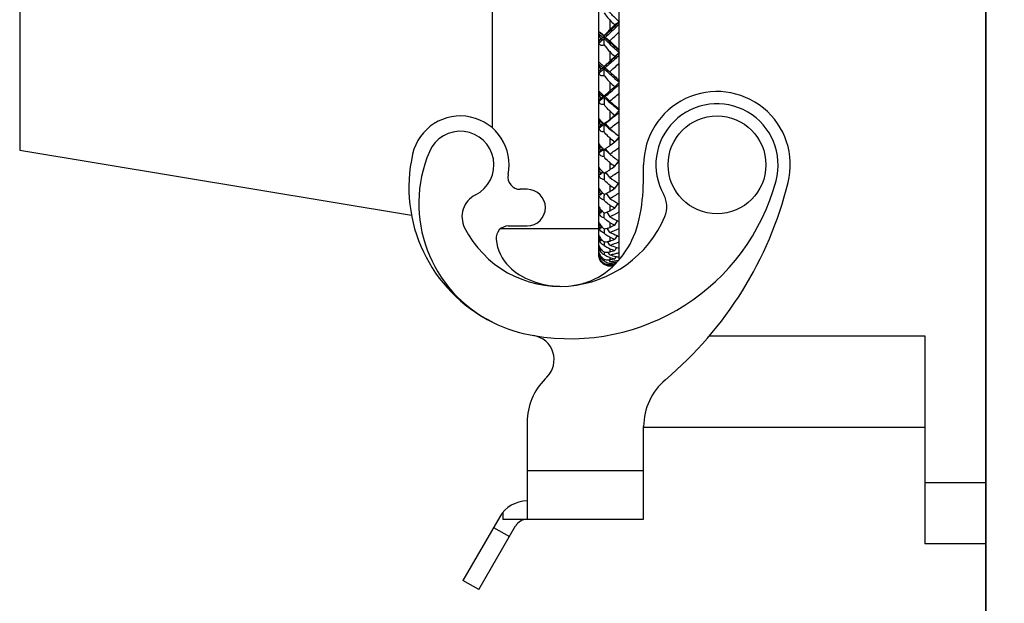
# Model space of a CAD drawing. Header units: millimetres. Extents: x 4164 to 11013, y 682 to 4081.
# Tile 5 of 35: x 4762 to 4842, y 1774 to 1822. Entities that reach past the tile are written whole.
import ezdxf

# ---------------------------------------------------------------- set-up
doc = ezdxf.new("R2010")
doc.units = ezdxf.units.MM
doc.layers.add('dim', color=82, linetype='Continuous', lineweight=9)
doc.layers.add('LAY0001', color=7, linetype='Continuous')
doc.styles.add('TH_GBDIM', font='romans.shx', dxfattribs={"width": 0.8, "bigfont": 'gbcbig.shx'})
doc.dimstyles.new('TH_GBDIM', dxfattribs={"dimtxt": 3.5, "dimasz": 2.5, "dimexe": 2, "dimexo": 0, "dimgap": 1.5, "dimtad": 1, "dimdec": 1, "dimdsep": 46, "dimtxsty": 'TH_GBDIM', "dimcen": 2.5, "dimclrd": 3, "dimclre": 3, "dimclrt": 3, "dimadec": 0, "dimazin": 2, "dimtfac": 0.714286, "dimtdec": 1, "dimtmove": 0, "dimatfit": 3, "dimfxl": 1, "dimtzin": 0, "dimlwd": -1, "dimlwe": -1, "dimarcsym": 0})

# ---------------------------------------------------------------- blocks, each defined once
blk = doc.blocks.new('*D19')
at = {"layer": 'Defpoints', "color": 0, "transparency": 16777216}
for p in [(4677.892, 2109.731), (5060.954, 2109.731), (4954.161, 1733.731)]:
    blk.add_point(p, dxfattribs=at)
at = {"layer": 'dim', "color": 3, "transparency": 16777216}
for p, q in [((5060.954, 2109.731), (4671.895, 2109.731)), ((4677.892, 1757.731), (4677.892, 2085.731)), ((4954.161, 1733.731), (4671.895, 1733.731))]:
    blk.add_line(p, q, dxfattribs=at)
for points in [[(4673.892, 2085.731), (4681.892, 2085.731), (4677.892, 2109.731)], [(4673.892, 1757.731), (4681.892, 1757.731), (4677.892, 1733.731)]]:
    blk.add_solid(points, dxfattribs=at)
at = {"layer": 'dim', "color": 3, "transparency": 16777216, "insert": (4656.895, 1921.731), "char_height": 30, "attachment_point": 5, "rotation": 90, "style": 'TH_GBDIM'}
blk.add_mtext('376', dxfattribs=at)
blk = doc.blocks.new('*D20')
at = {"layer": 'Defpoints', "color": 0, "transparency": 16777216}
for p in [(4574.246, 2349.733), (6545.377, 2349.733), (4950.954, 1733.731)]:
    blk.add_point(p, dxfattribs=at)
at = {"layer": 'dim', "color": 3, "transparency": 16777216}
for p, q in [((6545.377, 2349.733), (4568.249, 2349.733)), ((4574.246, 1757.731), (4574.246, 2325.733)), ((4950.954, 1733.731), (4568.249, 1733.731))]:
    blk.add_line(p, q, dxfattribs=at)
for points in [[(4570.246, 2325.733), (4578.246, 2325.733), (4574.246, 2349.733)], [(4570.246, 1757.731), (4578.246, 1757.731), (4574.246, 1733.731)]]:
    blk.add_solid(points, dxfattribs=at)
at = {"layer": 'dim', "color": 3, "transparency": 16777216, "insert": (4553.249, 2041.732), "char_height": 30, "attachment_point": 5, "rotation": 90, "style": 'TH_GBDIM'}
blk.add_mtext('616', dxfattribs=at)

msp = doc.modelspace()

# ---------------------------------------------------------------- linework, layer by layer
at = {"color": 7, "linetype": 'Continuous'}
for p, q in [((4840.954, 1948.731), (4840.954, 1750.731)), ((4810.954, 1802.463), (4810.954, 1868.999)), ((4809.25, 1864.56), (4809.25, 1802.904)), ((4800.556, 1858.197), (4800.556, 1813.264)), ((4761.907, 1856.018), (4761.907, 1811.445)), ((4810.174, 1822.101), (4810.174, 1821.272)), ((4810.954, 1821.916), (4810.598, 1821.682)), ((4809.293, 1820.96), (4809.292, 1821.14)), ((4809.615, 1820.654), (4809.448, 1820.532)), ((4809.804, 1820.654), (4809.615, 1820.654)), ((4809.714, 1820.056), (4809.711, 1820.566)), ((4809.803, 1820.654), (4810.182, 1820.378)), ((4809.293, 1820.356), (4809.292, 1820.18)), ((4810.174, 1819.497), (4810.174, 1818.702)), ((4810.954, 1819.378), (4810.598, 1819.094)), ((4809.293, 1818.468), (4809.292, 1818.641)), ((4809.615, 1818.176), (4809.448, 1818.031)), ((4809.804, 1818.176), (4809.615, 1818.176)), ((4809.714, 1817.553), (4809.711, 1818.091)), ((4809.803, 1818.175), (4810.182, 1817.848)), ((4809.293, 1817.892), (4809.292, 1817.744)), ((4809.339, 1817.766), (4809.292, 1817.725)), ((4809.292, 1817.744), (4809.292, 1817.725)), ((4809.304, 1817.901), (4809.293, 1817.892)), ((4810.174, 1817.009), (4810.174, 1816.253)), ((4810.783, 1816.649), (4810.504, 1816.412)), ((4810.954, 1816.957), (4810.598, 1816.624)), ((4810.965, 1816.967), (4810.821, 1817.094)), ((4810.954, 1816.795), (4810.922, 1816.768)), ((4810.954, 1816.794), (4810.923, 1816.768)), ((4809.293, 1816.1), (4809.292, 1816.264)), ((4809.4, 1816.007), (4809.293, 1816.1)), ((4809.471, 1815.946), (4809.4, 1816.007)), ((4809.665, 1815.706), (4809.432, 1815.514)), ((4809.615, 1815.822), (4809.448, 1815.656)), ((4809.579, 1815.854), (4809.471, 1815.946)), ((4809.615, 1815.823), (4809.579, 1815.854)), ((4809.804, 1815.823), (4809.615, 1815.823)), ((4809.681, 1815.894), (4809.714, 1815.864)), ((4809.711, 1815.743), (4809.712, 1815.495)), ((4809.983, 1815.51), (4809.711, 1815.742)), ((4810.182, 1815.445), (4809.803, 1815.823)), ((4809.944, 1815.94), (4809.804, 1815.823)), ((4810.504, 1816.412), (4810.365, 1816.294)), ((4809.432, 1815.514), (4809.292, 1815.399)), ((4809.293, 1815.503), (4809.292, 1815.399)), ((4809.293, 1815.556), (4809.293, 1815.503)), ((4809.712, 1815.495), (4809.714, 1815.181)), ((4810.954, 1814.774), (4810.869, 1814.848)), ((4810.954, 1814.774), (4810.869, 1814.848)), ((4810.174, 1814.654), (4810.174, 1813.945)), ((4810.504, 1814.162), (4810.364, 1814.052)), ((4810.954, 1814.67), (4810.598, 1814.292)), ((4810.965, 1814.681), (4810.821, 1814.801)), ((4810.954, 1814.52), (4810.922, 1814.495)), ((4810.954, 1814.52), (4810.922, 1814.495)), ((4809.293, 1813.873), (4809.292, 1814.027)), ((4809.386, 1813.292), (4809.292, 1813.22)), ((4809.293, 1813.268), (4809.292, 1813.22)), ((4809.4, 1813.787), (4809.293, 1813.873)), ((4809.448, 1813.426), (4809.615, 1813.613)), ((4809.615, 1813.614), (4809.507, 1813.7)), ((4809.694, 1813.614), (4809.615, 1813.614)), ((4809.712, 1813.345), (4809.711, 1813.54)), ((4809.983, 1813.321), (4809.711, 1813.539)), ((4809.712, 1813.28), (4809.712, 1813.345)), ((4809.714, 1812.958), (4809.712, 1813.28)), ((4809.804, 1813.614), (4809.741, 1813.614)), ((4809.803, 1813.613), (4810.182, 1813.19)), ((4810.174, 1812.454), (4810.174, 1811.797)), ((4810.954, 1812.536), (4810.598, 1812.117)), ((4809.293, 1811.807), (4809.292, 1811.949)), ((4809.4, 1811.727), (4809.293, 1811.807)), ((4809.615, 1811.567), (4809.543, 1811.62)), ((4809.579, 1811.594), (4809.543, 1811.62)), ((4810.954, 1812.401), (4810.922, 1812.377)), ((4810.954, 1812.401), (4810.922, 1812.377)), ((4761.907, 1811.445), (4793.96, 1806.103)), ((4809.293, 1811.34), (4809.292, 1811.221)), ((4809.339, 1811.239), (4809.292, 1811.206)), ((4809.292, 1811.221), (4809.292, 1811.206)), ((4809.448, 1811.36), (4809.615, 1811.566)), ((4809.712, 1811.299), (4809.711, 1811.499)), ((4809.983, 1811.297), (4809.711, 1811.498)), ((4809.714, 1810.902), (4809.712, 1811.299)), ((4809.817, 1811.55), (4810.182, 1811.1)), ((4810.079, 1811.227), (4809.983, 1811.297)), ((4809.293, 1809.916), (4809.292, 1810.046)), ((4810.174, 1810.424), (4810.174, 1809.825)), ((4810.598, 1810.115), (4810.931, 1810.544)), ((4810.954, 1810.453), (4810.922, 1810.432)), ((4810.954, 1810.453), (4810.923, 1810.432)), ((4810.954, 1810.522), (4810.929, 1810.541)), ((4809.293, 1809.494), (4809.292, 1809.387)), ((4809.386, 1809.433), (4809.292, 1809.374)), ((4809.339, 1809.404), (4809.292, 1809.374)), ((4809.292, 1809.387), (4809.292, 1809.374)), ((4809.4, 1809.844), (4809.293, 1809.916)), ((4809.448, 1809.475), (4809.596, 1809.673)), ((4809.663, 1809.608), (4809.572, 1809.551)), ((4809.711, 1809.563), (4809.712, 1809.436)), ((4809.712, 1809.436), (4809.712, 1809.369)), ((4809.712, 1809.369), (4809.714, 1809.03)), ((4810.182, 1809.192), (4809.854, 1809.63)), ((4810.174, 1808.583), (4810.174, 1808.045)), ((4810.598, 1808.304), (4810.896, 1808.717)), ((4810.922, 1808.673), (4810.821, 1808.613)), ((4810.954, 1808.668), (4810.891, 1808.71)), ((4810.954, 1808.668), (4810.891, 1808.71)), ((4803.418, 1808.231), (4802.853, 1808.231)), ((4809.293, 1808.218), (4809.292, 1808.334)), ((4809.293, 1807.843), (4809.292, 1807.75)), ((4809.39, 1807.792), (4809.292, 1807.738)), ((4809.292, 1807.75), (4809.292, 1807.738)), ((4809.411, 1808.146), (4809.293, 1808.218)), ((4809.448, 1807.784), (4809.572, 1807.962)), ((4809.617, 1807.918), (4809.494, 1807.85)), ((4809.714, 1807.357), (4809.712, 1807.696)), ((4809.936, 1807.833), (4809.847, 1807.887)), ((4809.936, 1807.833), (4809.847, 1807.886)), ((4809.892, 1807.896), (4810.182, 1807.482)), ((4809.293, 1806.725), (4809.292, 1806.826)), ((4810.174, 1806.943), (4810.174, 1806.472)), ((4810.598, 1806.697), (4810.855, 1807.075)), ((4810.954, 1807.016), (4810.855, 1807.075)), ((4810.954, 1807.016), (4810.855, 1807.075)), ((4809.293, 1806.401), (4809.292, 1806.311)), ((4809.356, 1806.341), (4809.292, 1806.311)), ((4809.37, 1806.684), (4809.293, 1806.725)), ((4809.448, 1806.303), (4809.551, 1806.459)), ((4809.567, 1806.442), (4809.527, 1806.422)), ((4809.712, 1806.235), (4809.712, 1806.305)), ((4809.714, 1805.897), (4809.712, 1806.235)), ((4809.93, 1806.364), (4810.182, 1805.983)), ((4801.881, 1805.231), (4803.418, 1805.231)), ((4809.293, 1805.45), (4809.292, 1805.535)), ((4809.293, 1805.179), (4809.292, 1805.105)), ((4809.344, 1805.427), (4809.293, 1805.45)), ((4809.448, 1805.042), (4809.531, 1805.173)), ((4810.174, 1805.52), (4810.174, 1805.119)), ((4810.598, 1805.308), (4810.818, 1805.649)), ((4809.25, 1805.004), (4801.248, 1805.004)), ((4809.339, 1805.123), (4809.292, 1805.105)), ((4809.293, 1804.402), (4809.292, 1804.472)), ((4809.327, 1804.389), (4809.293, 1804.402)), ((4809.712, 1804.999), (4809.713, 1804.864)), ((4809.713, 1804.864), (4809.714, 1804.66)), ((4810.182, 1804.707), (4809.969, 1805.044)), ((4810.781, 1804.443), (4810.598, 1804.148)), ((4809.293, 1804.187), (4809.292, 1804.13)), ((4809.309, 1804.135), (4809.292, 1804.13)), ((4809.293, 1803.596), (4809.292, 1803.643)), ((4809.293, 1803.59), (4809.293, 1803.596)), ((4809.315, 1803.584), (4809.293, 1803.59)), ((4809.448, 1804.012), (4809.512, 1804.118)), ((4809.712, 1803.929), (4809.713, 1803.791)), ((4809.713, 1803.791), (4809.714, 1803.658)), ((4810.182, 1803.666), (4810.009, 1803.949)), ((4810.174, 1804.323), (4810.174, 1803.996)), ((4809.293, 1803.433), (4809.292, 1803.392)), ((4809.31, 1803.396), (4809.292, 1803.392)), ((4809.292, 1803.053), (4809.292, 1803.057)), ((4809.293, 1803.021), (4809.292, 1803.053)), ((4809.293, 1802.922), (4809.292, 1802.902)), ((4809.292, 1802.902), (4809.292, 1802.899)), ((4809.292, 1802.902), (4809.292, 1802.899)), ((4809.311, 1803.018), (4809.293, 1803.021)), ((4809.448, 1803.222), (4809.495, 1803.3)), ((4809.713, 1803.096), (4809.714, 1802.963)), ((4809.714, 1802.963), (4809.714, 1802.897)), ((4810.182, 1802.866), (4810.05, 1803.087)), ((4810.174, 1803.364), (4810.174, 1803.112)), ((4810.743, 1803.467), (4810.598, 1803.226)), ((4809.292, 1802.716), (4809.292, 1802.718)), ((4809.293, 1802.7), (4809.292, 1802.716)), ((4809.448, 1802.677), (4809.477, 1802.727)), ((4809.448, 1802.382), (4809.461, 1802.404)), ((4809.714, 1802.385), (4809.713, 1802.51)), ((4809.714, 1802.125), (4809.714, 1802.176)), ((4810.094, 1802.465), (4810.182, 1802.315)), ((4810.148, 1802.075), (4810.182, 1802.016)), ((4810.174, 1802.649), (4810.174, 1802.475)), ((4810.174, 1802.15), (4810.174, 1802.09)), ((4810.174, 1801.973), (4810.316, 1801.966)), ((4810.174, 1801.973), (4810.316, 1801.966)), ((4810.182, 1802.315), (4810.28, 1802.328)), ((4810.182, 1802.016), (4810.28, 1802.021)), ((4810.182, 1802.016), (4810.28, 1802.021)), ((4810.476, 1802.03), (4810.551, 1802.034)), ((4810.506, 1801.991), (4810.476, 1801.993)), ((4810.504, 1802.137), (4810.598, 1802.125)), ((4810.598, 1802.55), (4810.703, 1802.729)), ((4810.598, 1802.125), (4810.661, 1802.233)), ((4810.734, 1802.221), (4810.661, 1802.233)), ((4810.869, 1802.416), (4810.92, 1802.424)), ((4818.329, 1796.231), (4835.954, 1796.231)), ((4835.954, 1796.231), (4835.954, 1779.231)), ((4804.89, 1792.719), (4805.043, 1792.872)), ((4803.426, 1789.184), (4803.426, 1781.231)), ((4812.954, 1781.231), (4812.954, 1788.824)), ((4835.954, 1788.731), (4812.954, 1788.731)), ((4803.426, 1785.231), (4812.954, 1785.231)), ((4835.954, 1784.231), (4840.954, 1784.231)), ((4801.176, 1781.432), (4798.173, 1776.231)), ((4801.426, 1781.791), (4801.426, 1781.231)), ((4801.426, 1781.231), (4812.954, 1781.231)), ((4799.472, 1775.481), (4802.475, 1780.682)), ((4800.673, 1780.561), (4801.972, 1779.811)), ((4840.954, 1779.231), (4835.954, 1779.231)), ((4799.472, 1775.481), (4798.173, 1776.231))]:
    msp.add_line(p, q, dxfattribs=at)
msp.add_circle((4818.954, 1810.231), 4, dxfattribs=at)
for centre, radius, start, end in [((4985.941, 1999.41), 249.665, 225.25031, 225.38716), ((4689.907, 1946.123), 173.355, 313.92884, 314.12373), ((4954.719, 1973.645), 210.859, 226.39493, 226.51549), ((4702.613, 1935.735), 157.14, 312.7567, 312.91643), ((4804.921, 1825.641), 6.98, 313.34344, 314.39368), ((4690.407, 1946.542), 173.963, 313.51209, 313.86386), ((4940.509, 1955.028), 187.392, 225.93472, 226.26245), ((4939.036, 1954.505), 186.635, 226.33414, 226.51381), ((4716.667, 1920.29), 138.071, 312.62815, 312.86774), ((4918.436, 1938.11), 161.945, 227.62761, 227.78142), ((4805.161, 1823.132), 6.791, 312.06792, 313.12507), ((4717.878, 1919.958), 137.646, 312.11216, 312.54702), ((4804.629, 1823.264), 7.115, 311.0792, 311.23076), ((4911.909, 1927.699), 149.718, 227.19884, 227.45421), ((4870.491, 1884.573), 90.077, 228.27323, 228.51458), ((4906.478, 1921.824), 141.718, 227.46573, 227.62011), ((4907.92, 1924.424), 145.232, 227.6985, 227.92425), ((4736.571, 1900.835), 112.123, 311.03, 311.31784), ((4752.527, 1885.168), 89.937, 310.3719, 310.48836), ((4802.029, 1824.98), 12.013, 309.4713, 309.75684), ((4805.734, 1820.402), 6.126, 310.48271, 311.24603), ((4802.686, 1824.473), 11.114, 309.22484, 309.44368), ((4805.895, 1811.301), 5.977, 49.164, 50.02576), ((4804.626, 1821.673), 7.813, 311.21284, 311.51099), ((4747.934, 1890.114), 96.68, 309.89615, 310.22179), ((4738.117, 1900.101), 111.175, 310.40665, 310.93142), ((4818.954, 1810.231), 6, 346.03329, 180), ((4881.944, 1899.543), 110.634, 229.42517, 229.70704), ((4887.756, 1903.932), 117.676, 228.75972, 229.20301), ((4855.721, 1868.721), 70.167, 229.76405, 230.21596), ((4818.954, 1810.231), 5, 344.97144, 209.42256), ((4797.954, 1810.231), 4, 348.46304, 167.16736), ((4742.324, 1900.459), 109.98, 307.93988, 308.21793), ((4885.627, 1902.58), 115.863, 229.36553, 229.64124), ((4751.973, 1885.538), 92.265, 309.10946, 309.4496), ((4749.253, 1891.734), 98.838, 308.29478, 308.50137), ((4764.64, 1872.385), 74.117, 308.50451, 308.64221), ((4827.187, 1813.199), 17.894, 179.46602, 179.77867), ((4858.172, 1749.727), 80.128, 127.33872, 127.50693), ((4836.033, 1846.712), 42.349, 231.03103, 231.21712), ((4787.571, 1842.258), 36.261, 307.35513, 307.5399), ((4815.834, 1820.266), 9.053, 226.93174, 227.46878), ((4798.079, 1828.576), 19.01, 307.5539, 307.72932), ((4805.989, 1818.202), 5.967, 308.59749, 309.35986), ((4804.973, 1819.447), 7.574, 309.3272, 309.62626), ((4806.72, 1809.788), 4.914, 51.12955, 51.57222), ((4757.976, 1880.397), 84.535, 307.8132, 307.93359), ((4803.934, 1821.613), 9.886, 307.2359, 309.13713), ((4866.841, 1884.411), 91.031, 231.34675, 231.67988), ((4753.647, 1884.597), 91.078, 308.36955, 308.99194), ((4797.954, 1810.231), 2.75, 296.72895, 157.05506), ((4868.874, 1885.882), 94.007, 231.36086, 231.69093), ((4870.954, 1887.281), 95.827, 230.64015, 231.23488), ((4811.318, 1812.278), 2.079, 193.10516, 197.24716), ((4837.351, 1849.134), 46.697, 233.23212, 233.4508), ((4812.775, 1814.861), 4.555, 224.67802, 226.70895), ((4806.565, 1816.613), 6.019, 305.61367, 306.84286), ((4764.192, 1873.175), 76.692, 306.83881, 307.23563), ((4765.872, 1872.148), 75.434, 305.9725, 306.70072), ((4765.713, 1873.729), 76.21, 306.13048, 306.25577), ((4773.062, 1863.709), 63.784, 306.25563, 306.41091), ((4806.053, 1808.386), 12.306, 167.16736, 243.48636), ((4805.409, 1807.075), 10.846, 157.05506, 243.85573), ((4813.39, 1815.508), 5.448, 226.66614, 227.55985), ((4799.214, 1826.307), 18.151, 305.15752, 305.33566), ((4808.132, 1814.234), 3.169, 299.94877, 302.11624), ((4857.885, 1874.096), 79.02, 232.86587, 233.54226), ((4855.898, 1872.698), 77.257, 233.71265, 234.10177), ((4774.034, 1863.025), 64.315, 304.18909, 304.64696), ((4779.469, 1857.469), 56.584, 303.60101, 303.77035), ((4802.853, 1809.231), 1, 168.46304, 270), ((4811.603, 1810.484), 2.38, 198.64721, 205.10271), ((4827.275, 1836.118), 31.779, 235.77182, 235.96559), ((4811.632, 1811.741), 2.902, 222.25693, 225.36387), ((4812.01, 1812.118), 3.437, 225.29226, 225.88193), ((4812.146, 1812.258), 3.632, 225.88299, 226.62715), ((4812.289, 1812.409), 3.84, 226.6272, 227.46488), ((4812.38, 1812.509), 3.975, 227.4619, 227.87465), ((4878.26, 1911.76), 122.997, 236.1666, 236.28163), ((4807.875, 1813.209), 4.092, 303.31305, 304.19152), ((4775.647, 1861.994), 63.093, 303.18665, 304.02879), ((4806.925, 1813.46), 17.455, 260.23635, 344.97144), ((4845.659, 1862.092), 64.206, 236.44982, 236.90262), ((4847.522, 1863.455), 65.87, 235.46709, 236.213), ((4794.83, 1816.231), 30.859, 310.15548, 346.03329), ((4800.09, 1805.988), 2, 116.72895, 206.83478), ((4803.418, 1806.731), 1.5, 270, 90), ((4811.447, 1808.747), 2.219, 198.92715, 205.71947), ((4811.42, 1809.777), 2.59, 224.47729, 225.11669), ((4811.551, 1809.909), 2.776, 225.12782, 226.83135), ((4811.701, 1810.069), 2.995, 226.82591, 228.43801), ((4862.363, 1808.005), 52.652, 180.19065, 180.33683), ((4808.645, 1810.576), 2.957, 299.96303, 301.13674), ((4782.028, 1854.642), 54.438, 301.1328, 301.65557), ((4783.534, 1853.662), 53.317, 299.98586, 300.9488), ((4812.857, 1806.792), 2, 336.99484, 29.42256), ((4837.487, 1853.495), 53.973, 239.59905, 240.1195), ((4839.204, 1854.79), 55.501, 238.47189, 239.28333), ((4806.053, 1809.681), 9.392, 274.54863, 336.99484), ((4810.046, 1806.54), 0.788, 196.93661, 201.3458), ((4811.273, 1807.215), 2.04, 199.36246, 206.55589), ((4811.073, 1807.906), 2.101, 223.55107, 225.18063), ((4811.192, 1808.025), 2.269, 225.18391, 227.25971), ((4811.288, 1808.129), 2.411, 227.25379, 229.23735), ((4809.135, 1808.456), 2.24, 296.15728, 297.65361), ((4788.556, 1847.74), 46.587, 297.64799, 298.23825), ((4789.937, 1846.853), 45.609, 296.35132, 297.43923), ((4832.475, 1847.74), 47.335, 241.90315, 242.77282), ((4801.881, 1804.231), 1, 90, 185.29088), ((4811.092, 1805.902), 1.855, 201.49045, 207.63505), ((4810.875, 1806.411), 1.827, 222.64362, 227.98265), ((4830.916, 1846.547), 45.973, 243.18033, 243.77091), ((4793.909, 1842.13), 40.428, 293.72407, 294.3821), ((4832.141, 1847.108), 46.62, 242.78261, 242.97037), ((4806.104, 1809.031), 8.74, 206.83478, 274.54863), ((4810.089, 1805.343), 0.832, 196.68454, 202.2683), ((4810.987, 1806.532), 1.992, 227.92099, 230.29024), ((4795.163, 1841.368), 39.618, 292.2779, 293.4903), ((4826.994, 1842.07), 40.971, 245.77323, 246.68903), ((4826.725, 1841.462), 40.306, 246.69806, 246.96556), ((4810.128, 1804.378), 0.873, 196.57686, 201.95383), ((4810.09, 1804.362), 0.831, 201.93007, 207.39215), ((4810.018, 1804.324), 0.75, 207.36791, 213.23668), ((4810.896, 1804.815), 1.656, 204.04449, 209.01434), ((4810.754, 1805.239), 1.674, 228.83724, 231.61035), ((4825.596, 1841.012), 39.798, 247.20082, 247.86137), ((4798.329, 1837.69), 35.715, 289.36898, 290.09158), ((4799.467, 1837.075), 35.086, 287.78161, 289.11118), ((4822.49, 1837.625), 36.121, 250.07683, 251.02103), ((4810.195, 1802.904), 0.945, 180, 194.78939), ((4810.158, 1803.65), 0.904, 196.59602, 201.80472), ((4810.177, 1803.165), 0.924, 196.74257, 201.8158), ((4810.468, 1803.346), 1.219, 195.42365, 197.37485), ((4810.497, 1803.355), 1.249, 197.38313, 208.95598), ((4810.136, 1803.64), 0.88, 201.78121, 206.99625), ((4810.174, 1803.163), 0.921, 201.79223, 206.79381), ((4810.073, 1803.608), 0.809, 206.97337, 212.50214), ((4810.692, 1803.962), 1.448, 205.35231, 210.74976), ((4809.923, 1803.148), 0.669, 216.37041, 219.15069), ((4810.033, 1803.583), 0.762, 212.55281, 218.30786), ((4810.491, 1803.352), 1.242, 208.95337, 212.91532), ((4809.978, 1803.527), 0.683, 235.77936, 247.28089), ((4809.876, 1804.251), 1.177, 278.49371, 284.66593), ((4821.243, 1836.73), 35.155, 251.64746, 252.374), ((4802.031, 1834.337), 32.269, 284.61674, 285.39613), ((4803.229, 1833.211), 31.132, 282.90383, 283.46017), ((4818.732, 1834.299), 32.576, 254.78343, 255.73183), ((4802.935, 1834.451), 32.406, 283.45627, 283.81336), ((4802.992, 1834.222), 32.17, 283.8129, 284.33019), ((4822.3, 1837.086), 35.549, 251.02877, 251.38808), ((4810.169, 1802.922), 0.917, 197.00304, 198.89001), ((4810.31, 1802.999), 1.06, 196.39539, 198.51189), ((4810.194, 1802.931), 0.943, 198.89248, 201.97269), ((4810.311, 1802.999), 1.061, 198.47518, 213.3927), ((4810.188, 1802.927), 0.936, 201.91244, 211.66804), ((4810.195, 1802.904), 0.945, 202.18408, 267.03362), ((4810.125, 1803.138), 0.865, 206.77212, 211.99847), ((4810.225, 1803.017), 0.98, 207.03944, 211.64759), ((4810.096, 1803.121), 0.831, 212.04514, 217.41386), ((4810.247, 1803.031), 1.006, 211.71042, 218.59827), ((4810.157, 1802.909), 0.9, 211.75453, 216.77017), ((4810.298, 1802.991), 1.046, 213.40544, 215.61067), ((4810.07, 1802.909), 0.815, 217.74417, 220.26337), ((4810.275, 1803.053), 1.042, 218.55142, 224.82533), ((4810.279, 1803.058), 1.048, 224.85821, 237.37136), ((4810.053, 1803.077), 0.771, 233.39849, 243.8809), ((4810.142, 1802.892), 0.878, 231.37583, 240.84391), ((4810.369, 1803.228), 1.067, 232.16267, 241.86981), ((4810.238, 1802.924), 0.956, 236.73485, 246.97152), ((4810.227, 1802.898), 0.927, 246.99801, 257.04666), ((4810.33, 1803.157), 0.986, 241.88774, 251.52964), ((4810.309, 1803.095), 0.921, 251.5551, 261.56065), ((4810.222, 1802.882), 0.911, 257.07466, 266.95435), ((4810, 1803.513), 1.052, 275.11973, 279.55049), ((4810.103, 1803.056), 0.969, 272.18627, 274.21888), ((4817.616, 1833.598), 31.831, 256.47959, 257.26325), ((4805.212, 1832.021), 29.959, 279.53312, 280.35634), ((4814.326, 1830.404), 28.524, 261.62935, 261.91643), ((4808.064, 1830.712), 28.7, 274.21669, 275.06593), ((4815.51, 1832.023), 30.182, 259.83122, 260.75381), ((4806.208, 1831.583), 29.537, 277.92438, 278.30883), ((4809.004, 1830.55), 28.558, 272.55986, 272.95397), ((4812.631, 1830.73), 28.818, 265.32025, 265.71158), ((4814.833, 1833.951), 32.107, 261.91113, 262.25068), ((4811.703, 1830.977), 29.044, 267.26152, 267.57416), ((4806.142, 1832.04), 29.998, 278.30735, 279.06592), ((4818.618, 1833.865), 32.126, 255.73779, 256.19897), ((4806.053, 1808.386), 12.306, 243.85519, 260.23188), ((4803.629, 1794.286), 2, 315, 80.24702), ((4808.426, 1789.184), 5, 135, 180), ((4817.954, 1788.824), 5, 130.15548, 180), ((4803.426, 1780.133), 2.598, 90, 150), ((4803.426, 1780.133), 1.098, 90, 150)]:
    msp.add_arc(centre, radius, start, end, dxfattribs=at)
for points, knots in [([(4810.965, 1821.923), (4810.755, 1822.125), (4810.336, 1822.531), (4809.92, 1822.941), (4809.711, 1823.146)], [0, 0, 0, 0, 0.499113, 1, 1, 1, 1]), ([(4809.714, 1822.669), (4809.748, 1822.617), (4809.887, 1822.417), (4810.045, 1822.229), (4810.174, 1822.101)], [0, 0, 0, 0, 0.252365, 1, 1, 1, 1]), ([(4809.711, 1820.741), (4809.816, 1820.839), (4810.234, 1821.233), (4810.652, 1821.626), (4810.965, 1821.923)], [0, 0, 0, 0, 0.24912, 1, 1, 1, 1]), ([(4810.954, 1821.733), (4810.858, 1821.642), (4810.475, 1821.282), (4810.092, 1820.922), (4809.804, 1820.654)], [0, 0, 0, 0, 0.250793, 1, 1, 1, 1]), ([(4809.292, 1821.14), (4809.316, 1821.128), (4809.374, 1821.091), (4809.517, 1820.985), (4809.632, 1820.886), (4809.714, 1820.813)], [0, 0, 0, 0, 0.150769, 0.382916, 1, 1, 1, 1]), ([(4809.293, 1820.96), (4809.302, 1820.924), (4809.344, 1820.778), (4809.4, 1820.637), (4809.448, 1820.532)], [0, 0, 0, 0, 0.243228, 1, 1, 1, 1]), ([(4809.448, 1820.532), (4809.432, 1820.515), (4809.38, 1820.457), (4809.328, 1820.399), (4809.293, 1820.356)], [0, 0, 0, 0, 0.294798, 1, 1, 1, 1]), ([(4810.965, 1819.387), (4810.86, 1819.484), (4810.439, 1819.874), (4810.024, 1820.269), (4809.711, 1820.565)], [0, 0, 0, 0, 0.249188, 1, 1, 1, 1]), ([(4810.174, 1821.272), (4810.133, 1821.232), (4809.977, 1821.081), (4809.825, 1820.927), (4809.714, 1820.813)], [0, 0, 0, 0, 0.266692, 1, 1, 1, 1]), ([(4809.804, 1820.654), (4809.899, 1820.563), (4810.281, 1820.202), (4810.666, 1819.843), (4810.954, 1819.574)], [0, 0, 0, 0, 0.250747, 1, 1, 1, 1]), ([(4809.292, 1820.18), (4809.308, 1820.144), (4809.353, 1820.077), (4809.462, 1820.02), (4809.588, 1820.017), (4809.672, 1820.04), (4809.714, 1820.056)], [0, 0, 0, 0, 0.243207, 0.474659, 0.722779, 1, 1, 1, 1]), ([(4809.714, 1820.056), (4809.748, 1820.005), (4809.886, 1819.807), (4810.044, 1819.622), (4810.174, 1819.497)], [0, 0, 0, 0, 0.25415, 1, 1, 1, 1]), ([(4809.711, 1818.259), (4809.816, 1818.352), (4810.234, 1818.727), (4810.652, 1819.103), (4810.965, 1819.387)], [0, 0, 0, 0, 0.248948, 1, 1, 1, 1]), ([(4810.954, 1819.205), (4810.858, 1819.118), (4810.476, 1818.774), (4810.092, 1818.431), (4809.804, 1818.176)], [0, 0, 0, 0, 0.250948, 1, 1, 1, 1]), ([(4809.292, 1818.641), (4809.35, 1818.596), (4809.491, 1818.475), (4809.63, 1818.352), (4809.714, 1818.276)], [0, 0, 0, 0, 0.394589, 1, 1, 1, 1]), ([(4809.293, 1818.468), (4809.302, 1818.432), (4809.343, 1818.282), (4809.4, 1818.137), (4809.448, 1818.031)], [0, 0, 0, 0, 0.245344, 1, 1, 1, 1]), ([(4810.174, 1818.702), (4810.133, 1818.664), (4809.979, 1818.522), (4809.826, 1818.38), (4809.714, 1818.276)], [0, 0, 0, 0, 0.269524, 1, 1, 1, 1]), ([(4809.292, 1817.725), (4809.308, 1817.685), (4809.352, 1817.611), (4809.496, 1817.516), (4809.633, 1817.529), (4809.714, 1817.553)], [0, 0, 0, 0, 0.257104, 0.495815, 1, 1, 1, 1]), ([(4809.448, 1818.031), (4809.436, 1818.019), (4809.392, 1817.98), (4809.349, 1817.941), (4809.318, 1817.914)], [0, 0, 0, 0, 0.287404, 1, 1, 1, 1]), ([(4809.714, 1817.553), (4809.748, 1817.503), (4809.885, 1817.308), (4810.043, 1817.128), (4810.174, 1817.009)], [0, 0, 0, 0, 0.25579, 1, 1, 1, 1]), ([(4809.292, 1816.263), (4809.342, 1816.211), (4809.472, 1816.087), (4809.602, 1815.966), (4809.681, 1815.894)], [0, 0, 0, 0, 0.405837, 1, 1, 1, 1]), ([(4809.448, 1815.656), (4809.433, 1815.645), (4809.382, 1815.609), (4809.331, 1815.574), (4809.293, 1815.556)], [0, 0, 0, 0, 0.309771, 1, 1, 1, 1]), ([(4810.174, 1816.253), (4810.136, 1816.22), (4809.995, 1816.098), (4809.852, 1815.977), (4809.747, 1815.89)], [0, 0, 0, 0, 0.270135, 1, 1, 1, 1]), ([(4809.714, 1815.181), (4809.632, 1815.163), (4809.491, 1815.164), (4809.352, 1815.276), (4809.308, 1815.355), (4809.292, 1815.398)], [0, 0, 0, 0, 0.488786, 0.733122, 1, 1, 1, 1]), ([(4810.174, 1814.654), (4810.131, 1814.691), (4809.96, 1814.851), (4809.813, 1815.035), (4809.714, 1815.181)], [0, 0, 0, 0, 0.242172, 1, 1, 1, 1]), ([(4809.292, 1814.027), (4809.335, 1813.969), (4809.454, 1813.842), (4809.578, 1813.721), (4809.652, 1813.652)], [0, 0, 0, 0, 0.417659, 1, 1, 1, 1]), ([(4809.293, 1813.366), (4809.316, 1813.368), (4809.37, 1813.386), (4809.419, 1813.411), (4809.448, 1813.426)], [0, 0, 0, 0, 0.413859, 1, 1, 1, 1]), ([(4809.714, 1813.595), (4809.73, 1813.606), (4809.798, 1813.654), (4809.865, 1813.704), (4809.916, 1813.743)], [0, 0, 0, 0, 0.23616, 1, 1, 1, 1]), ([(4809.292, 1813.22), (4809.323, 1813.133), (4809.434, 1812.968), (4809.629, 1812.946), (4809.714, 1812.958)], [0, 0, 0, 0, 0.519061, 1, 1, 1, 1]), ([(4810.174, 1812.454), (4810.131, 1812.488), (4809.96, 1812.639), (4809.813, 1812.816), (4809.714, 1812.958)], [0, 0, 0, 0, 0.241168, 1, 1, 1, 1]), ([(4809.292, 1811.948), (4809.321, 1811.902), (4809.399, 1811.802), (4809.486, 1811.71), (4809.536, 1811.659)], [0, 0, 0, 0, 0.430424, 1, 1, 1, 1]), ([(4809.817, 1811.55), (4809.837, 1811.563), (4809.923, 1811.617), (4810.007, 1811.675), (4810.07, 1811.72)], [0, 0, 0, 0, 0.234853, 1, 1, 1, 1]), ([(4809.714, 1810.902), (4809.67, 1810.9), (4809.581, 1810.906), (4809.406, 1810.981), (4809.323, 1811.113), (4809.292, 1811.206)], [0, 0, 0, 0, 0.236769, 0.474948, 1, 1, 1, 1]), ([(4809.293, 1811.339), (4809.315, 1811.333), (4809.369, 1811.336), (4809.419, 1811.351), (4809.448, 1811.36)], [0, 0, 0, 0, 0.422001, 1, 1, 1, 1]), ([(4810.174, 1810.424), (4810.131, 1810.456), (4809.959, 1810.596), (4809.812, 1810.766), (4809.714, 1810.902)], [0, 0, 0, 0, 0.240468, 1, 1, 1, 1]), ([(4807.156, 1800.357), (4807.553, 1800.412), (4809.784, 1800.93), (4812.906, 1804.274), (4812.954, 1808.43), (4812.954, 1810.231)], [0, 0, 0, 0, 0.090934, 0.522917, 1, 1, 1, 1]), ([(4809.292, 1810.045), (4809.302, 1810.026), (4809.358, 1809.935), (4809.427, 1809.852), (4809.484, 1809.789)], [0, 0, 0, 0, 0.205764, 1, 1, 1, 1]), ([(4809.714, 1809.03), (4809.67, 1809.031), (4809.579, 1809.045), (4809.405, 1809.138), (4809.324, 1809.276), (4809.292, 1809.374)], [0, 0, 0, 0, 0.23065, 0.468539, 1, 1, 1, 1]), ([(4809.293, 1809.494), (4809.303, 1809.487), (4809.351, 1809.465), (4809.407, 1809.469), (4809.448, 1809.475)], [0, 0, 0, 0, 0.211684, 1, 1, 1, 1]), ([(4809.714, 1809.56), (4809.725, 1809.566), (4809.773, 1809.587), (4809.819, 1809.611), (4809.854, 1809.63)], [0, 0, 0, 0, 0.238672, 1, 1, 1, 1]), ([(4809.854, 1809.63), (4809.876, 1809.641), (4809.967, 1809.691), (4810.055, 1809.746), (4810.122, 1809.79)], [0, 0, 0, 0, 0.233892, 1, 1, 1, 1]), ([(4810.174, 1808.583), (4810.131, 1808.611), (4809.959, 1808.74), (4809.812, 1808.9), (4809.714, 1809.03)], [0, 0, 0, 0, 0.240142, 1, 1, 1, 1]), ([(4809.292, 1808.333), (4809.3, 1808.316), (4809.341, 1808.239), (4809.392, 1808.168), (4809.435, 1808.115)], [0, 0, 0, 0, 0.216939, 1, 1, 1, 1]), ([(4809.714, 1807.357), (4809.669, 1807.362), (4809.577, 1807.384), (4809.405, 1807.491), (4809.324, 1807.635), (4809.292, 1807.737)], [0, 0, 0, 0, 0.226457, 0.464816, 1, 1, 1, 1]), ([(4809.293, 1807.843), (4809.302, 1807.834), (4809.346, 1807.798), (4809.405, 1807.786), (4809.448, 1807.784)], [0, 0, 0, 0, 0.23154, 1, 1, 1, 1]), ([(4809.435, 1808.115), (4809.445, 1808.102), (4809.489, 1808.05), (4809.536, 1807.999), (4809.572, 1807.962)], [0, 0, 0, 0, 0.243393, 1, 1, 1, 1]), ([(4809.714, 1807.828), (4809.728, 1807.832), (4809.789, 1807.852), (4809.848, 1807.876), (4809.892, 1807.896)], [0, 0, 0, 0, 0.23606, 1, 1, 1, 1]), ([(4809.892, 1807.896), (4809.91, 1807.904), (4809.989, 1807.941), (4810.065, 1807.981), (4810.122, 1808.014)], [0, 0, 0, 0, 0.235889, 1, 1, 1, 1]), ([(4809.292, 1806.826), (4809.3, 1806.807), (4809.34, 1806.725), (4809.391, 1806.648), (4809.435, 1806.592)], [0, 0, 0, 0, 0.222494, 1, 1, 1, 1]), ([(4810.174, 1806.943), (4810.131, 1806.968), (4809.959, 1807.084), (4809.812, 1807.234), (4809.714, 1807.357)], [0, 0, 0, 0, 0.240281, 1, 1, 1, 1]), ([(4809.293, 1806.401), (4809.319, 1806.364), (4809.373, 1806.325), (4809.432, 1806.306), (4809.448, 1806.303)], [0, 0, 0, 0, 0.736112, 1, 1, 1, 1]), ([(4809.391, 1806.106), (4809.383, 1806.117), (4809.352, 1806.163), (4809.327, 1806.214), (4809.312, 1806.253)], [0, 0, 0, 0, 0.243683, 1, 1, 1, 1]), ([(4809.714, 1805.897), (4809.653, 1805.908), (4809.527, 1805.956), (4809.431, 1806.05), (4809.391, 1806.106)], [0, 0, 0, 0, 0.475241, 1, 1, 1, 1]), ([(4809.714, 1806.303), (4809.731, 1806.306), (4809.804, 1806.322), (4809.876, 1806.344), (4809.93, 1806.363)], [0, 0, 0, 0, 0.234213, 1, 1, 1, 1]), ([(4809.93, 1806.363), (4809.945, 1806.369), (4810.011, 1806.394), (4810.074, 1806.422), (4810.122, 1806.446)], [0, 0, 0, 0, 0.238291, 1, 1, 1, 1]), ([(4809.292, 1805.535), (4809.304, 1805.505), (4809.366, 1805.373), (4809.455, 1805.256), (4809.531, 1805.173)], [0, 0, 0, 0, 0.223824, 1, 1, 1, 1]), ([(4809.293, 1805.179), (4809.302, 1805.163), (4809.341, 1805.105), (4809.401, 1805.063), (4809.448, 1805.042)], [0, 0, 0, 0, 0.256171, 1, 1, 1, 1]), ([(4809.967, 1805.652), (4809.944, 1805.67), (4809.854, 1805.744), (4809.771, 1805.829), (4809.714, 1805.897)], [0, 0, 0, 0, 0.244484, 1, 1, 1, 1]), ([(4810.174, 1805.52), (4810.156, 1805.529), (4810.084, 1805.568), (4810.016, 1805.614), (4809.967, 1805.652)], [0, 0, 0, 0, 0.246116, 1, 1, 1, 1]), ([(4809.292, 1804.471), (4809.303, 1804.441), (4809.359, 1804.313), (4809.441, 1804.198), (4809.512, 1804.118)], [0, 0, 0, 0, 0.229993, 1, 1, 1, 1]), ([(4809.384, 1804.14), (4809.375, 1804.161), (4809.339, 1804.246), (4809.31, 1804.335), (4809.293, 1804.402)], [0, 0, 0, 0, 0.244513, 1, 1, 1, 1]), ([(4809.714, 1804.66), (4809.652, 1804.677), (4809.527, 1804.734), (4809.431, 1804.835), (4809.391, 1804.893)], [0, 0, 0, 0, 0.473205, 1, 1, 1, 1]), ([(4809.714, 1805), (4809.734, 1805.001), (4809.82, 1805.008), (4809.905, 1805.026), (4809.969, 1805.044)], [0, 0, 0, 0, 0.23345, 1, 1, 1, 1]), ([(4809.969, 1805.044), (4809.986, 1805.049), (4810.055, 1805.07), (4810.123, 1805.097), (4810.174, 1805.119)], [0, 0, 0, 0, 0.238191, 1, 1, 1, 1]), ([(4800.885, 1804.139), (4800.969, 1803.235), (4802.06, 1801.21), (4804.537, 1800.329), (4806.105, 1800.297)], [0, 0, 0, 0, 0.366086, 1, 1, 1, 1]), ([(4809.292, 1803.642), (4809.302, 1803.613), (4809.353, 1803.489), (4809.428, 1803.377), (4809.494, 1803.3)], [0, 0, 0, 0, 0.23533, 1, 1, 1, 1]), ([(4809.293, 1804.186), (4809.302, 1804.168), (4809.34, 1804.099), (4809.399, 1804.043), (4809.448, 1804.012)], [0, 0, 0, 0, 0.261175, 1, 1, 1, 1]), ([(4809.384, 1803.342), (4809.375, 1803.361), (4809.339, 1803.442), (4809.31, 1803.526), (4809.293, 1803.591)], [0, 0, 0, 0, 0.243607, 1, 1, 1, 1]), ([(4809.714, 1803.658), (4809.652, 1803.679), (4809.527, 1803.746), (4809.431, 1803.852), (4809.391, 1803.913)], [0, 0, 0, 0, 0.472619, 1, 1, 1, 1]), ([(4809.714, 1803.927), (4809.737, 1803.925), (4809.836, 1803.921), (4809.935, 1803.933), (4810.009, 1803.949)], [0, 0, 0, 0, 0.233989, 1, 1, 1, 1]), ([(4810.009, 1803.949), (4810.022, 1803.952), (4810.078, 1803.965), (4810.133, 1803.982), (4810.174, 1803.996)], [0, 0, 0, 0, 0.241086, 1, 1, 1, 1]), ([(4809.292, 1803.056), (4809.298, 1803.039), (4809.325, 1802.966), (4809.36, 1802.897), (4809.391, 1802.847)], [0, 0, 0, 0, 0.240736, 1, 1, 1, 1]), ([(4809.293, 1803.432), (4809.302, 1803.411), (4809.34, 1803.332), (4809.398, 1803.263), (4809.448, 1803.222)], [0, 0, 0, 0, 0.263408, 1, 1, 1, 1]), ([(4809.293, 1802.922), (4809.299, 1802.906), (4809.323, 1802.846), (4809.356, 1802.79), (4809.384, 1802.751)], [0, 0, 0, 0, 0.260034, 1, 1, 1, 1]), ([(4809.594, 1802.962), (4809.579, 1802.972), (4809.521, 1803.015), (4809.469, 1803.068), (4809.435, 1803.111)], [0, 0, 0, 0, 0.240165, 1, 1, 1, 1]), ([(4809.494, 1803.3), (4809.511, 1803.28), (4809.579, 1803.206), (4809.654, 1803.14), (4809.714, 1803.095)], [0, 0, 0, 0, 0.257713, 1, 1, 1, 1]), ([(4809.714, 1803.095), (4809.74, 1803.089), (4809.851, 1803.071), (4809.965, 1803.074), (4810.05, 1803.087)], [0, 0, 0, 0, 0.235798, 1, 1, 1, 1]), ([(4809.594, 1802.458), (4809.579, 1802.469), (4809.521, 1802.516), (4809.47, 1802.57), (4809.435, 1802.615)], [0, 0, 0, 0, 0.240852, 1, 1, 1, 1]), ([(4809.594, 1802.206), (4809.579, 1802.218), (4809.521, 1802.267), (4809.47, 1802.324), (4809.435, 1802.37)], [0, 0, 0, 0, 0.241841, 1, 1, 1, 1]), ([(4809.477, 1802.727), (4809.495, 1802.705), (4809.566, 1802.625), (4809.649, 1802.555), (4809.714, 1802.51)], [0, 0, 0, 0, 0.259899, 1, 1, 1, 1]), ([(4809.714, 1802.51), (4809.743, 1802.499), (4809.866, 1802.463), (4809.996, 1802.456), (4810.093, 1802.465)], [0, 0, 0, 0, 0.238687, 1, 1, 1, 1]), ([(4809.714, 1802.175), (4809.746, 1802.16), (4809.881, 1802.104), (4810.03, 1802.084), (4810.14, 1802.088)], [0, 0, 0, 0, 0.242361, 1, 1, 1, 1])]:
    msp.add_open_spline(points, degree=3, knots=knots, dxfattribs=at)
for points in [[(4809.292, 1821.14), (4809.431, 1821.007), (4809.572, 1820.875), (4809.711, 1820.743)], [(4809.711, 1820.567), (4809.572, 1820.438), (4809.432, 1820.309), (4809.292, 1820.18)], [(4809.714, 1820.813), (4809.713, 1820.789), (4809.712, 1820.765), (4809.711, 1820.742)], [(4809.804, 1820.654), (4809.773, 1820.683), (4809.742, 1820.712), (4809.711, 1820.741)], [(4809.711, 1818.093), (4809.588, 1817.984), (4809.463, 1817.875), (4809.339, 1817.766)], [(4809.804, 1818.176), (4809.773, 1818.204), (4809.742, 1818.231), (4809.711, 1818.259)], [(4810.538, 1817.345), (4810.261, 1817.592), (4809.986, 1817.842), (4809.711, 1818.091)], [(4809.332, 1815.958), (4809.318, 1816.005), (4809.304, 1816.052), (4809.293, 1816.1)], [(4809.448, 1815.656), (4809.404, 1815.754), (4809.364, 1815.855), (4809.332, 1815.958)], [(4809.332, 1813.729), (4809.318, 1813.777), (4809.304, 1813.825), (4809.293, 1813.874)], [(4809.448, 1813.426), (4809.403, 1813.525), (4809.364, 1813.626), (4809.332, 1813.729)], [(4809.448, 1811.36), (4809.403, 1811.458), (4809.364, 1811.559), (4809.332, 1811.662)], [(4809.665, 1811.468), (4809.557, 1811.391), (4809.448, 1811.315), (4809.339, 1811.239)], [(4809.348, 1809.723), (4809.327, 1809.787), (4809.308, 1809.851), (4809.293, 1809.917)], [(4809.348, 1808.027), (4809.327, 1808.09), (4809.308, 1808.154), (4809.293, 1808.219)], [(4809.348, 1806.538), (4809.327, 1806.6), (4809.308, 1806.662), (4809.293, 1806.726)], [(4809.435, 1806.592), (4809.471, 1806.546), (4809.51, 1806.501), (4809.551, 1806.458)], [(4809.365, 1805.223), (4809.336, 1805.297), (4809.312, 1805.373), (4809.293, 1805.45)], [(4809.391, 1804.893), (4809.362, 1804.935), (4809.338, 1804.981), (4809.319, 1805.028)], [(4809.866, 1804.515), (4809.812, 1804.56), (4809.761, 1804.608), (4809.714, 1804.66)], [(4810.018, 1804.404), (4809.965, 1804.437), (4809.914, 1804.475), (4809.866, 1804.515)], [(4810.174, 1804.323), (4810.12, 1804.346), (4810.068, 1804.374), (4810.018, 1804.404)], [(4809.512, 1804.118), (4809.556, 1804.068), (4809.602, 1804.022), (4809.652, 1803.979)], [(4809.866, 1803.527), (4809.812, 1803.567), (4809.761, 1803.611), (4809.714, 1803.658)], [(4809.391, 1802.847), (4809.417, 1802.805), (4809.446, 1802.765), (4809.477, 1802.727)], [(4809.866, 1802.782), (4809.812, 1802.816), (4809.761, 1802.855), (4809.714, 1802.897)], [(4810.018, 1803.431), (4809.965, 1803.459), (4809.914, 1803.491), (4809.866, 1803.527)], [(4810.018, 1802.701), (4809.965, 1802.724), (4809.914, 1802.751), (4809.866, 1802.782)], [(4810.174, 1803.364), (4810.12, 1803.382), (4810.068, 1803.404), (4810.018, 1803.431)], [(4809.292, 1802.717), (4809.308, 1802.667), (4809.328, 1802.618), (4809.352, 1802.571)], [(4810.174, 1802.649), (4810.121, 1802.662), (4810.068, 1802.679), (4810.018, 1802.701)]]:
    msp.add_open_spline(points, degree=3, dxfattribs=at)
at = {"layer": 'LAY0001', "color": 7, "linetype": 'Continuous'}
msp.add_line((4840.954, 1750.767), (4840.954, 1948.695), dxfattribs=at)

# ---------------------------------------------------------------- dimensions: what is measured, and where the dimension line sits
at = {"layer": 'dim'}
for base, p1, p2, picture, middle in [((4574.246, 2349.733), (4950.954, 1733.731), (6545.377, 2349.733), '*D20', (4553.249, 2041.732)), ((4677.892, 2109.731), (4954.161, 1733.731), (5060.954, 2109.731), '*D19', (4656.895, 1921.731))]:
    dim = msp.add_linear_dim(base=base, p1=p1, p2=p2, angle=90, dimstyle='TH_GBDIM', override={"dimtxt": 30, "dimasz": 24, "dimexe": 5.997, "dimgap": 5.997}, dxfattribs=at)
    dim.commit()
    dim.dimension.update_dxf_attribs({"geometry": picture, "text_midpoint": middle})

doc.saveas('drawing.dxf')
